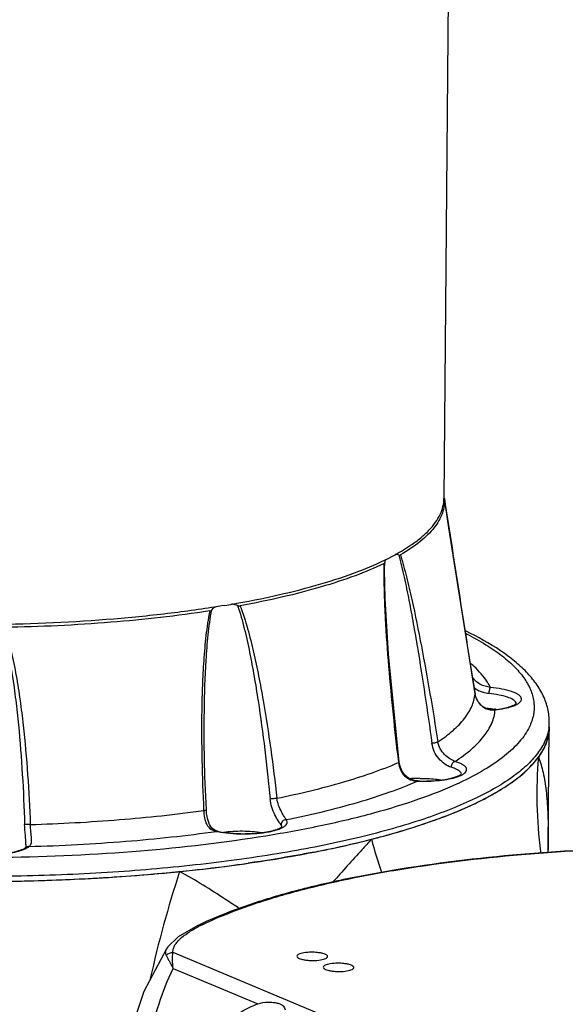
# Model space of a CAD drawing. Header units: millimetres. Extents: x 12 to 2508, y 25 to 1770.
# Tile 41 of 53: x 2233 to 2287, y 946 to 1042. Entities that reach past the tile are written whole.
import ezdxf

# ---------------------------------------------------------------- set-up
doc = ezdxf.new("R2010")
doc.units = ezdxf.units.MM
for name, color, linetype in [('ARM1_ABL90', 7, 'Continuous'), ('ARM1_PIPE_PBL98', 7, 'Continuous'), ('COVER_M_PBL92', 7, 'Continuous'), ('FLANGE_ARM1_PBL91', 7, 'Continuous'), ('HOLDER_M_PBL81', 7, 'Continuous'), ('MODULE_M_ABL79', 7, 'Continuous'), ('MODULE_M_ABL86', 7, 'Continuous'), ('new_view_8_VBL72', 7, 'Continuous')]:
    doc.layers.add(name, color=color, linetype=linetype)

# ---------------------------------------------------------------- blocks, each defined once
blk = doc.blocks.new('HOLDER_M_PBL81', base_point=(1109.856, 1362.7))
at = {"layer": 'HOLDER_M_PBL81', "color": 7}
for p, q in [((1177.596, 1416.756), (1177.696, 1428.469)), ((1177.599, 1416.409), (1177.596, 1416.756)), ((1177.599, 1416.405), (1177.599, 1416.409)), ((1177.607, 1416.209), (1177.599, 1416.405))]:
    blk.add_line(p, q, dxfattribs=at)
at = {"layer": 'HOLDER_M_PBL81', "color": 2}
blk.add_line((1177.597, 1416.863), (1177.599, 1417.841), dxfattribs=at)
for centre, radius, start, end in [((1221.865, 1421.879), 45.379, 175.37375, 187.07813), ((1215.511, 1417.132), 37.919, 178.92866, 180.40519), ((1218.01, 1432.861), 59.728, 194.9074, 198.15285), ((1215.566, 1417.132), 37.974, 180.40499, 181.09047), ((1221.591, 1421.852), 45.104, 187.08615, 187.27074), ((1241.155, 1381.449), 104.937, 161.73964, 167.68441)]:
    blk.add_arc(centre, radius, start, end, dxfattribs=at)
at = {"layer": 'HOLDER_M_PBL81', "color": 7}
for centre, radius, start, end in [((1169.162, 1431.102), 9.318, 316.93375, 318.48544), ((1163.272, 1438.201), 18.564, 303.61315, 304.57321), ((1155.758, 1451.711), 34.038, 294.98098, 295.59213), ((1147.538, 1472.129), 56.058, 288.99638, 289.40247), ((1139.1, 1500.356), 85.527, 284.34668, 284.54691), ((1139.551, 1498.617), 83.731, 284.54663, 284.82638), ((1136.775, 1509.611), 95.07, 281.80902, 284.32202), ((1133.369, 1525.281), 111.106, 281.05118, 281.8745), ((1125.187, 1576.227), 162.717, 275.75464, 277.55059), ((1126.868, 1563.429), 149.809, 277.55629, 278.18663), ((1121.984, 1612.305), 198.942, 273.17565, 273.35062), ((1122.53, 1603.489), 190.109, 273.34176, 275.45974), ((1123.745, 1589.788), 176.354, 275.49023, 275.65795), ((1123.908, 1588.142), 174.7, 275.65802, 275.78018), ((1121.555, 1621.059), 207.706, 271.18257, 273.1601)]:
    blk.add_arc(centre, radius, start, end, dxfattribs=at)
for points, knots in [([(1177.696, 1428.469), (1177.695, 1428.368), (1177.678, 1427.963), (1177.6, 1427.56), (1177.513, 1427.267)], [0, 0, 0, 0, 0.247366, 1, 1, 1, 1]), ([(1177.513, 1427.267), (1177.488, 1427.183), (1177.377, 1426.842), (1177.228, 1426.513), (1177.099, 1426.274)], [0, 0, 0, 0, 0.243259, 1, 1, 1, 1]), ([(1177.099, 1426.274), (1177.065, 1426.212), (1176.923, 1425.959), (1176.763, 1425.717), (1176.634, 1425.539)], [0, 0, 0, 0, 0.243307, 1, 1, 1, 1]), ([(1176.14, 1424.925), (1176.185, 1424.976), (1176.356, 1425.175), (1176.519, 1425.381), (1176.634, 1425.539)], [0, 0, 0, 0, 0.256479, 1, 1, 1, 1]), ([(1173.806, 1422.916), (1174.016, 1423.06), (1174.782, 1423.613), (1175.5, 1424.235), (1175.97, 1424.739)], [0, 0, 0, 0, 0.270115, 1, 1, 1, 1]), ([(1170.461, 1421.013), (1170.745, 1421.149), (1171.802, 1421.674), (1172.829, 1422.263), (1173.549, 1422.741)], [0, 0, 0, 0, 0.267393, 1, 1, 1, 1]), ([(1166.16, 1419.255), (1166.516, 1419.38), (1167.858, 1419.868), (1169.18, 1420.414), (1170.132, 1420.858)], [0, 0, 0, 0, 0.264276, 1, 1, 1, 1]), ([(1160.977, 1417.674), (1161.401, 1417.786), (1163.015, 1418.227), (1164.616, 1418.722), (1165.785, 1419.124)], [0, 0, 0, 0, 0.261522, 1, 1, 1, 1]), ([(1154.666, 1416.236), (1154.146, 1416.134), (1151.998, 1415.73), (1149.84, 1415.382), (1148.201, 1415.146)], [0, 0, 0, 0, 0.242486, 1, 1, 1, 1])]:
    blk.add_open_spline(points, degree=3, knots=knots, dxfattribs=at)
at = {"layer": 'HOLDER_M_PBL81', "color": 2}
for points, knots in [([(1176.634, 1425.539), (1176.836, 1425.057), (1177.149, 1423.958), (1177.422, 1422.146), (1177.567, 1420.073), (1177.596, 1418.609), (1177.599, 1417.841)], [0, 0, 0, 0, 0.201186, 0.436795, 0.704311, 1, 1, 1, 1]), ([(1160.293, 1417.496), (1159.977, 1417.155), (1158.699, 1415.76), (1157.446, 1414.344), (1156.489, 1413.286)], [0, 0, 0, 0, 0.245674, 1, 1, 1, 1]), ([(1145.986, 1411.599), (1145.262, 1412.075), (1143.792, 1413.026), (1142.279, 1413.908), (1141.502, 1414.33)], [0, 0, 0, 0, 0.495144, 1, 1, 1, 1])]:
    blk.add_open_spline(points, degree=3, knots=knots, dxfattribs=at)
blk.add_open_spline([(1147.333, 1410.719), (1146.882, 1411.009), (1146.435, 1411.305), (1145.986, 1411.599)], degree=3, dxfattribs=at)
blk = doc.blocks.new('MODULE_M_ABL79', base_point=(1109.856, 1362.7))
at = {"layer": 'HOLDER_M_PBL81'}
blk.add_blockref('HOLDER_M_PBL81', (1109.856, 1362.7), dxfattribs=at)
blk = doc.blocks.new('COVER_M_PBL92', base_point=(1193.66, 1392.409))
at = {"layer": 'COVER_M_PBL92', "color": 7}
blk.add_line((1140.228, 1406.76), (1140.227, 1406.759), dxfattribs=at)
at = {"layer": 'COVER_M_PBL92', "color": 2}
for p, q in [((1186.47, 1387.299), (1140.862, 1406.381)), ((1140.876, 1404.822), (1149.159, 1401.356))]:
    blk.add_line(p, q, dxfattribs=at)
at = {"layer": 'COVER_M_PBL92', "color": 7}
for points in [[(1143.273, 1409.052), (1141.366, 1407.921), (1140.361, 1406.951), (1140.227, 1406.76)], [(1140.228, 1406.76), (1137.986, 1402.584), (1136.363, 1397.689), (1135.684, 1392.703), (1135.664, 1391.895)]]:
    blk.add_lwpolyline(points, dxfattribs=at)
at = {"layer": 'COVER_M_PBL92', "color": 2}
blk.add_arc((1150.224, 1395.681), 14.927, 115.84215, 117.54951, dxfattribs=at)
at = {"layer": 'COVER_M_PBL92', "color": 7}
for points, knots in [([(1143.273, 1409.052), (1144.509, 1409.651), (1147.236, 1410.775), (1151.715, 1412.197), (1156.803, 1413.455), (1164.568, 1414.939), (1175.235, 1416.221), (1184.045, 1416.648), (1188.625, 1416.722)], [0, 0, 0, 0, 0.089088, 0.190801, 0.304367, 0.428643, 0.703095, 1, 1, 1, 1]), ([(1153.665, 1406.359), (1153.57, 1406.343), (1153.397, 1406.306), (1153.165, 1406.229), (1152.988, 1406.115), (1152.987, 1406.028)], [0, 0, 0, 0, 0.369983, 0.663751, 1, 1, 1, 1]), ([(1152.987, 1406.028), (1152.987, 1405.988), (1153.029, 1405.923), (1153.111, 1405.863), (1153.245, 1405.792), (1153.468, 1405.721), (1153.788, 1405.658), (1154.157, 1405.619), (1154.67, 1405.603), (1155.059, 1405.629), (1155.31, 1405.671)], [0, 0, 0, 0, 0.049146, 0.083528, 0.125866, 0.234156, 0.369785, 0.524613, 0.688522, 1, 1, 1, 1]), ([(1155.987, 1406.003), (1155.987, 1406.043), (1155.946, 1406.108), (1155.864, 1406.167), (1155.729, 1406.238), (1155.506, 1406.309), (1155.187, 1406.372), (1154.818, 1406.411), (1154.304, 1406.427), (1153.915, 1406.402), (1153.665, 1406.359)], [0, 0, 0, 0, 0.049146, 0.083528, 0.125866, 0.234156, 0.369785, 0.524613, 0.688522, 1, 1, 1, 1]), ([(1155.31, 1405.671), (1155.405, 1405.687), (1155.577, 1405.725), (1155.809, 1405.802), (1155.987, 1405.915), (1155.987, 1406.003)], [0, 0, 0, 0, 0.369983, 0.663751, 1, 1, 1, 1]), ([(1156.242, 1405.281), (1156.147, 1405.265), (1155.974, 1405.228), (1155.742, 1405.151), (1155.565, 1405.037), (1155.564, 1404.95)], [0, 0, 0, 0, 0.369983, 0.663751, 1, 1, 1, 1]), ([(1158.564, 1404.924), (1158.564, 1404.965), (1158.523, 1405.03), (1158.441, 1405.089), (1158.306, 1405.16), (1158.083, 1405.231), (1157.764, 1405.294), (1157.395, 1405.333), (1156.881, 1405.349), (1156.492, 1405.323), (1156.242, 1405.281)], [0, 0, 0, 0, 0.049146, 0.083528, 0.125866, 0.234156, 0.369785, 0.524613, 0.688522, 1, 1, 1, 1]), ([(1155.564, 1404.95), (1155.564, 1404.91), (1155.606, 1404.845), (1155.688, 1404.785), (1155.822, 1404.714), (1156.045, 1404.643), (1156.365, 1404.58), (1156.734, 1404.541), (1157.247, 1404.525), (1157.636, 1404.551), (1157.887, 1404.593)], [0, 0, 0, 0, 0.049146, 0.083528, 0.125866, 0.234156, 0.369785, 0.524613, 0.688522, 1, 1, 1, 1]), ([(1157.887, 1404.593), (1157.982, 1404.609), (1158.154, 1404.647), (1158.386, 1404.724), (1158.564, 1404.837), (1158.564, 1404.924)], [0, 0, 0, 0, 0.369983, 0.663751, 1, 1, 1, 1]), ([(1147.165, 1400.321), (1147.311, 1400.432), (1147.93, 1400.858), (1148.618, 1401.183), (1149.159, 1401.356)], [0, 0, 0, 0, 0.243649, 1, 1, 1, 1]), ([(1149.159, 1401.356), (1149.488, 1401.462), (1149.991, 1401.544), (1150.629, 1401.519), (1151.033, 1401.45), (1151.366, 1401.34), (1151.621, 1401.193), (1151.789, 1400.997), (1151.821, 1400.838), (1151.82, 1400.762)], [0, 0, 0, 0, 0.343895, 0.498163, 0.634739, 0.750677, 0.845571, 0.924259, 1, 1, 1, 1])]:
    blk.add_open_spline(points, degree=3, knots=knots, dxfattribs=at)
at = {"layer": 'COVER_M_PBL92', "color": 2}
for points, knots in [([(1143.718, 1409.115), (1144.927, 1409.701), (1147.604, 1410.803), (1152.013, 1412.202), (1157.042, 1413.444), (1164.74, 1414.914), (1175.328, 1416.186), (1184.077, 1416.611), (1188.626, 1416.685)], [0, 0, 0, 0, 0.087992, 0.189174, 0.302605, 0.426988, 0.702112, 1, 1, 1, 1]), ([(1140.862, 1406.381), (1140.842, 1406.49), (1140.853, 1406.726), (1140.99, 1407.062), (1141.214, 1407.389), (1141.635, 1407.836), (1142.337, 1408.368), (1142.971, 1408.733), (1143.32, 1408.915)], [0, 0, 0, 0, 0.089864, 0.185276, 0.291016, 0.408852, 0.681015, 1, 1, 1, 1]), ([(1143.273, 1409.052), (1143.374, 1409.101), (1143.529, 1409.134), (1143.679, 1409.121), (1143.718, 1409.115)], [0, 0, 0, 0, 0.743608, 1, 1, 1, 1]), ([(1140.226, 1406.759), (1140.165, 1406.663), (1140.069, 1406.446), (1140.125, 1406.214), (1140.171, 1406.112)], [0, 0, 0, 0, 0.502558, 1, 1, 1, 1]), ([(1140.862, 1406.381), (1140.736, 1406.38), (1140.482, 1406.332), (1140.263, 1406.197), (1140.171, 1406.112)], [0, 0, 0, 0, 0.50138, 1, 1, 1, 1]), ([(1140.171, 1406.112), (1140.213, 1406.031), (1140.314, 1405.852), (1140.547, 1405.421), (1140.741, 1405.073), (1140.876, 1404.822)], [0, 0, 0, 0, 0.186911, 0.418548, 1, 1, 1, 1]), ([(1140.876, 1404.822), (1140.84, 1405.116), (1140.797, 1405.636), (1140.817, 1406.161), (1140.862, 1406.381)], [0, 0, 0, 0, 0.569826, 1, 1, 1, 1]), ([(1146.547, 1380.596), (1145.492, 1381.037), (1143.52, 1382.163), (1141.162, 1384.58), (1139.527, 1387.498), (1138.575, 1390.754), (1138.256, 1394.221), (1138.632, 1399.041), (1139.788, 1402.597), (1140.876, 1404.822)], [0, 0, 0, 0, 0.123213, 0.241519, 0.359629, 0.480335, 0.604721, 0.732956, 1, 1, 1, 1])]:
    blk.add_open_spline(points, degree=3, knots=knots, dxfattribs=at)
blk = doc.blocks.new('MODULE_M_ABL86', base_point=(1179.138, 1327.451))
at = {"layer": 'COVER_M_PBL92'}
blk.add_blockref('COVER_M_PBL92', (1193.66, 1392.409), dxfattribs=at)
blk = doc.blocks.new('FLANGE_ARM1_PBL91', base_point=(1119.701, 1432.667))
at = {"layer": 'FLANGE_ARM1_PBL91', "color": 7}
for p, q in [((1167.426, 1450.893), (1167.425, 1450.896)), ((1161.573, 1443.883), (1161.573, 1443.889)), ((1143.916, 1429.44), (1143.923, 1430.107)), ((1172.339, 1430.197), (1172.339, 1430.197)), ((1177.696, 1428.469), (1177.7, 1428.95)), ((1164.814, 1423.211), (1164.814, 1423.211)), ((1144.12, 1420.371), (1144.12, 1420.371)), ((1126.456, 1416.978), (1126.456, 1416.978))]:
    blk.add_line(p, q, dxfattribs=at)
at = {"layer": 'FLANGE_ARM1_PBL91', "color": 2}
for p, q in [((1161.573, 1443.889), (1161.586, 1444.631)), ((1170.431, 1431.721), (1170.431, 1431.729)), ((1172.339, 1430.197), (1172.399, 1430.182)), ((1162.926, 1425.055), (1162.932, 1425.009)), ((1162.926, 1425.055), (1162.932, 1425.009)), ((1164.814, 1423.211), (1164.8, 1423.193)), ((1143.853, 1420.36), (1143.856, 1420.306)), ((1143.854, 1420.36), (1143.856, 1420.306)), ((1145.216, 1418.275), (1145.12, 1418.266))]:
    blk.add_line(p, q, dxfattribs=at)
at = {"layer": 'FLANGE_ARM1_PBL91', "color": 7}
for points in [[(1170.431, 1431.729), (1168.703, 1442.648), (1167.871, 1448.016), (1167.426, 1450.896)], [(1163.007, 1425.064), (1161.941, 1435.647), (1161.62, 1441.073), (1161.573, 1443.888)], [(1172.339, 1430.197), (1172.062, 1430.189), (1171.58, 1430.289), (1171.138, 1430.533), (1170.762, 1430.923), (1170.507, 1431.422), (1170.431, 1431.73)], [(1144.12, 1420.371), (1143.986, 1423.652), (1143.917, 1427.02), (1143.916, 1429.44)], [(1164.814, 1423.211), (1164.515, 1423.244), (1164.016, 1423.42), (1163.594, 1423.744), (1163.27, 1424.201), (1163.065, 1424.748), (1163.007, 1425.064)], [(1145.217, 1418.274), (1144.989, 1418.345), (1144.65, 1418.59), (1144.419, 1418.943), (1144.252, 1419.422), (1144.148, 1420.018), (1144.12, 1420.371)], [(1126.456, 1416.979), (1126.45, 1416.839), (1126.427, 1416.701), (1126.418, 1416.675)]]:
    blk.add_lwpolyline(points, dxfattribs=at)
at = {"layer": 'FLANGE_ARM1_PBL91', "color": 2}
for centre, radius, start, end in [((1197.906, 1443.539), 36.403, 178.47111, 179.4577), ((1155.342, 1409.896), 31.187, 62.786, 63.02735), ((1162.02, 1425.527), 12.182, 48.76002, 49.57015), ((1162.572, 1426.152), 11.348, 46.78277, 48.77362), ((1171.892, 1434.104), 2.325, 227.41382, 238.93531), ((1171.895, 1434.108), 2.329, 238.92521, 241.88464), ((1172.302, 1432.021), 1.895, 189.10558, 189.92881), ((1172.356, 1432.032), 1.95, 189.97429, 201.85336), ((1172.345, 1432.027), 1.938, 201.8314, 212.13128), ((1172.313, 1432.007), 1.9, 212.15321, 217.58931), ((1172.261, 1431.967), 1.835, 217.57294, 230.35446), ((1172.226, 1431.927), 1.782, 230.41672, 233.80156), ((1172.167, 1431.839), 1.675, 248.86023, 249.97524), ((1172.159, 1431.867), 1.702, 276.16608, 278.1197), ((1174.138, 1430.738), 0.341, 19.38703, 22.9047), ((1174.165, 1430.747), 0.313, 11.97025, 19.428), ((1174.187, 1430.752), 0.289, 7.49243, 11.91306), ((1173.471, 1428.988), 4.229, 353.17038, 359.49319), ((1154.317, 1454.173), 34.398, 294.64805, 294.9442), ((1154.584, 1453.599), 33.765, 294.94457, 295.12034), ((1150.518, 1420.622), 2.245, 296.49427, 297.40504), ((1146.961, 1427.311), 9.23, 258.49368, 259.04299)]:
    blk.add_arc(centre, radius, start, end, dxfattribs=at)
at = {"layer": 'FLANGE_ARM1_PBL91', "color": 7}
for centre, radius, start, end in [((1145.995, 1438.647), 1.895, 120.56033, 135.5562), ((1153.812, 1405.394), 36.1, 64.15649, 64.36762), ((1170.857, 1419.867), 10.49, 81.81028, 81.95245), ((1170.91, 1420.232), 10.121, 80.90433, 81.81499), ((1165.091, 1410.282), 13.181, 91.26172, 94.66772), ((1165.124, 1409.352), 14.112, 90.4422, 91.31403), ((1126.119, 1417.049), 0.48, 309.26469, 310.24737)]:
    blk.add_arc(centre, radius, start, end, dxfattribs=at)
for points, knots in [([(1167.426, 1450.893), (1167.443, 1450.655), (1167.427, 1450.166), (1167.181, 1449.166), (1166.432, 1447.909), (1164.996, 1446.538), (1163.796, 1445.746), (1163.118, 1445.353)], [0, 0, 0, 0, 0.097402, 0.197216, 0.416949, 0.681012, 1, 1, 1, 1]), ([(1167.426, 1450.896), (1167.425, 1450.901), (1167.418, 1450.925), (1167.405, 1450.946), (1167.394, 1450.963)], [0, 0, 0, 0, 0.186811, 1, 1, 1, 1]), ([(1161.516, 1444.511), (1161.537, 1444.521), (1161.573, 1444.558), (1161.584, 1444.607), (1161.586, 1444.631)], [0, 0, 0, 0, 0.481904, 1, 1, 1, 1]), ([(1161.655, 1444.922), (1161.646, 1444.9), (1161.613, 1444.806), (1161.594, 1444.707), (1161.586, 1444.631)], [0, 0, 0, 0, 0.239968, 1, 1, 1, 1]), ([(1162.952, 1445.35), (1162.922, 1445.357), (1162.808, 1445.381), (1162.692, 1445.399), (1162.606, 1445.405)], [0, 0, 0, 0, 0.260519, 1, 1, 1, 1]), ([(1162.952, 1445.35), (1162.968, 1445.346), (1163.022, 1445.336), (1163.084, 1445.334), (1163.118, 1445.353)], [0, 0, 0, 0, 0.293258, 1, 1, 1, 1]), ([(1161.516, 1444.511), (1160.592, 1444.068), (1158.564, 1443.229), (1155.245, 1442.149), (1151.485, 1441.176), (1148.823, 1440.631), (1147.428, 1440.375)], [0, 0, 0, 0, 0.208859, 0.446457, 0.710994, 1, 1, 1, 1]), ([(1144.452, 1439.873), (1141.244, 1439.378), (1134.556, 1438.627), (1127.836, 1438.311), (1124.359, 1438.25)], [0, 0, 0, 0, 0.482793, 1, 1, 1, 1]), ([(1144.452, 1439.873), (1144.471, 1439.876), (1144.542, 1439.894), (1144.605, 1439.936), (1144.642, 1439.974)], [0, 0, 0, 0, 0.267395, 1, 1, 1, 1]), ([(1147.18, 1440.402), (1147.13, 1440.417), (1146.936, 1440.474), (1146.736, 1440.517), (1146.586, 1440.538)], [0, 0, 0, 0, 0.253772, 1, 1, 1, 1]), ([(1147.18, 1440.402), (1147.201, 1440.395), (1147.281, 1440.373), (1147.368, 1440.364), (1147.428, 1440.375)], [0, 0, 0, 0, 0.263835, 1, 1, 1, 1]), ([(1177.7, 1428.95), (1177.704, 1429.395), (1177.604, 1430.291), (1177.146, 1431.58), (1176.422, 1432.792), (1175.461, 1433.931), (1174.281, 1435.003), (1172.352, 1436.419), (1170.712, 1437.321), (1169.549, 1437.884)], [0, 0, 0, 0, 0.104841, 0.210377, 0.320217, 0.436244, 0.560579, 0.695213, 1, 1, 1, 1]), ([(1171.495, 1430.341), (1171.567, 1430.336), (1171.844, 1430.314), (1172.12, 1430.283), (1172.325, 1430.254)], [0, 0, 0, 0, 0.256704, 1, 1, 1, 1]), ([(1172.339, 1430.197), (1172.595, 1430.226), (1173.068, 1430.294), (1173.696, 1430.437), (1174.119, 1430.584), (1174.353, 1430.707), (1174.434, 1430.763), (1174.462, 1430.789)], [0, 0, 0, 0, 0.347547, 0.643009, 0.868457, 0.948276, 1, 1, 1, 1]), ([(1071.196, 1420.793), (1073.051, 1420.017), (1077.165, 1418.598), (1083.91, 1416.886), (1091.558, 1415.467), (1099.919, 1414.381), (1108.782, 1413.657), (1117.921, 1413.314), (1127.105, 1413.361), (1136.102, 1413.797), (1144.682, 1414.609), (1152.629, 1415.777), (1159.743, 1417.268), (1165.039, 1418.804), (1168.701, 1420.197), (1171.018, 1421.252), (1173.012, 1422.355), (1174.67, 1423.502), (1175.986, 1424.687), (1176.95, 1425.911), (1177.549, 1427.172), (1177.693, 1428.048), (1177.696, 1428.468)], [0, 0, 0, 0, 0.053899, 0.116465, 0.186468, 0.262376, 0.342454, 0.424828, 0.507553, 0.588671, 0.666276, 0.738576, 0.803958, 0.861069, 0.88621, 0.908959, 0.929288, 0.947232, 0.962917, 0.9766, 0.988734, 1, 1, 1, 1]), ([(1164.814, 1423.211), (1165.284, 1423.194), (1166.19, 1423.201), (1167.279, 1423.309), (1168.044, 1423.458), (1168.498, 1423.582), (1168.833, 1423.714), (1169.012, 1423.813), (1169.071, 1423.864)], [0, 0, 0, 0, 0.324124, 0.622912, 0.751813, 0.861133, 0.946163, 1, 1, 1, 1]), ([(1165.016, 1423.463), (1165.198, 1423.464), (1165.903, 1423.456), (1166.608, 1423.397), (1167.124, 1423.315)], [0, 0, 0, 0, 0.259053, 1, 1, 1, 1]), ([(1145.216, 1418.275), (1145.8, 1418.156), (1146.72, 1418.057), (1147.961, 1418.031), (1148.902, 1418.07), (1149.773, 1418.163), (1150.518, 1418.304), (1151.033, 1418.458), (1151.332, 1418.595), (1151.441, 1418.661), (1151.481, 1418.694)], [0, 0, 0, 0, 0.280656, 0.433522, 0.58391, 0.723768, 0.845267, 0.940528, 0.975633, 1, 1, 1, 1]), ([(1145.793, 1418.187), (1146.414, 1418.275), (1147.671, 1418.341), (1148.927, 1418.253), (1149.546, 1418.155)], [0, 0, 0, 0, 0.500077, 1, 1, 1, 1]), ([(1118.89, 1416.668), (1118.97, 1416.619), (1119.167, 1416.524), (1119.675, 1416.345), (1120.488, 1416.168), (1121.603, 1416.039), (1122.814, 1415.999), (1124.006, 1416.051), (1125.061, 1416.19), (1125.801, 1416.371), (1126.224, 1416.548), (1126.371, 1416.635), (1126.423, 1416.677)], [0, 0, 0, 0, 0.036428, 0.084576, 0.209029, 0.35892, 0.520516, 0.679577, 0.821972, 0.934079, 0.973926, 1, 1, 1, 1])]:
    blk.add_open_spline(points, degree=3, knots=knots, dxfattribs=at)
at = {"layer": 'FLANGE_ARM1_PBL91', "color": 2}
for points, knots in [([(1167.426, 1450.893), (1167.925, 1447.671), (1168.909, 1441.278), (1169.922, 1434.889), (1170.431, 1431.721)], [0, 0, 0, 0, 0.504021, 1, 1, 1, 1]), ([(1162.952, 1445.35), (1163.154, 1444.629), (1163.504, 1443.151), (1163.962, 1440.902), (1164.388, 1438.611), (1164.922, 1435.514), (1165.539, 1431.604), (1165.991, 1428.462), (1166.21, 1426.884)], [0, 0, 0, 0, 0.119751, 0.242675, 0.367017, 0.492395, 0.745207, 1, 1, 1, 1]), ([(1163.118, 1445.353), (1163.341, 1444.645), (1163.732, 1443.19), (1164.427, 1440.209), (1165.195, 1436.388), (1166.031, 1431.738), (1166.543, 1428.611), (1166.79, 1427.039)], [0, 0, 0, 0, 0.119158, 0.241693, 0.491403, 0.744584, 1, 1, 1, 1]), ([(1161.505, 1443.884), (1161.497, 1443.092), (1161.524, 1441.509), (1161.663, 1438.351), (1161.944, 1434.42), (1162.386, 1429.726), (1162.738, 1426.609), (1162.926, 1425.055)], [0, 0, 0, 0, 0.125701, 0.251343, 0.501912, 0.751462, 1, 1, 1, 1]), ([(1144.452, 1439.873), (1144.287, 1439.073), (1144.057, 1437.452), (1143.844, 1435.01), (1143.718, 1432.565), (1143.635, 1429.306), (1143.656, 1425.236), (1143.773, 1421.984), (1143.853, 1420.36)], [0, 0, 0, 0, 0.12538, 0.2507, 0.375888, 0.500945, 0.750691, 1, 1, 1, 1]), ([(1143.923, 1430.107), (1143.945, 1431.754), (1144.023, 1434.228), (1144.275, 1437.52), (1144.488, 1439.162), (1144.642, 1439.974)], [0, 0, 0, 0, 0.499153, 0.749431, 1, 1, 1, 1]), ([(1147.18, 1440.402), (1147.437, 1439.657), (1147.86, 1438.127), (1148.367, 1435.797), (1148.807, 1433.438), (1149.321, 1430.265), (1149.862, 1426.268), (1150.214, 1423.058), (1150.372, 1421.449)], [0, 0, 0, 0, 0.122828, 0.246965, 0.37164, 0.496773, 0.747938, 1, 1, 1, 1]), ([(1147.428, 1440.375), (1147.711, 1439.641), (1148.18, 1438.127), (1148.755, 1435.817), (1149.25, 1433.471), (1149.833, 1430.31), (1150.446, 1426.325), (1150.846, 1423.121), (1151.026, 1421.514)], [0, 0, 0, 0, 0.12268, 0.246667, 0.371354, 0.496506, 0.747773, 1, 1, 1, 1]), ([(1124.095, 1438.314), (1124.338, 1437.539), (1124.716, 1435.954), (1125.131, 1433.55), (1125.461, 1431.131), (1125.812, 1427.895), (1126.123, 1423.836), (1126.272, 1420.583), (1126.324, 1418.955)], [0, 0, 0, 0, 0.124843, 0.249812, 0.374736, 0.499725, 0.749798, 1, 1, 1, 1]), ([(1124.359, 1438.25), (1124.626, 1437.482), (1125.044, 1435.907), (1125.516, 1433.514), (1125.888, 1431.102), (1126.287, 1427.871), (1126.643, 1423.815), (1126.815, 1420.562), (1126.875, 1418.934)], [0, 0, 0, 0, 0.124827, 0.249734, 0.374691, 0.499688, 0.749777, 1, 1, 1, 1]), ([(1169.604, 1437.631), (1170.25, 1437.299), (1171.447, 1436.63), (1173.047, 1435.532), (1174.335, 1434.403), (1175.306, 1433.247), (1175.951, 1432.062), (1176.252, 1430.851), (1176.192, 1429.634), (1175.925, 1428.867), (1175.747, 1428.498)], [0, 0, 0, 0, 0.178073, 0.336218, 0.475322, 0.597192, 0.704961, 0.803544, 0.89951, 1, 1, 1, 1]), ([(1171.937, 1432.372), (1171.849, 1432.549), (1171.417, 1433.304), (1170.831, 1433.963), (1170.343, 1434.422)], [0, 0, 0, 0, 0.228309, 1, 1, 1, 1]), ([(1171.937, 1432.372), (1171.581, 1432.415), (1171.046, 1432.57), (1170.464, 1432.992), (1170.241, 1433.275), (1170.155, 1433.426)], [0, 0, 0, 0, 0.503295, 0.75585, 1, 1, 1, 1]), ([(1171.783, 1431.763), (1171.699, 1431.77), (1171.359, 1431.818), (1171.026, 1431.931), (1170.797, 1432.053)], [0, 0, 0, 0, 0.245616, 1, 1, 1, 1]), ([(1171.937, 1432.372), (1171.911, 1432.35), (1171.869, 1432.271), (1171.805, 1432.07), (1171.784, 1431.89), (1171.783, 1431.763)], [0, 0, 0, 0, 0.161575, 0.402787, 1, 1, 1, 1]), ([(1174.953, 1431.364), (1174.927, 1431.426), (1174.831, 1431.552), (1174.621, 1431.71), (1174.332, 1431.859), (1173.812, 1432.055), (1173.005, 1432.245), (1172.314, 1432.337), (1171.937, 1432.372)], [0, 0, 0, 0, 0.062079, 0.141417, 0.240572, 0.359712, 0.651932, 1, 1, 1, 1]), ([(1166.79, 1427.039), (1167.31, 1427.383), (1168.243, 1428.075), (1169.385, 1429.239), (1170.145, 1430.446), (1170.388, 1431.308), (1170.431, 1431.721)], [0, 0, 0, 0, 0.305852, 0.568822, 0.796066, 1, 1, 1, 1]), ([(1174.452, 1430.871), (1174.4, 1430.995), (1174.113, 1431.228), (1173.536, 1431.458), (1172.728, 1431.652), (1172.117, 1431.732), (1171.783, 1431.763)], [0, 0, 0, 0, 0.140192, 0.358504, 0.651277, 1, 1, 1, 1]), ([(1174.105, 1430.534), (1174.253, 1430.585), (1174.509, 1430.69), (1174.814, 1430.887), (1174.994, 1431.12), (1174.982, 1431.295), (1174.953, 1431.364)], [0, 0, 0, 0, 0.359267, 0.631778, 0.829877, 1, 1, 1, 1]), ([(1168.462, 1425.119), (1169.033, 1425.488), (1170.056, 1426.233), (1171.302, 1427.491), (1172.12, 1428.801), (1172.365, 1429.736), (1172.399, 1430.182)], [0, 0, 0, 0, 0.308011, 0.57126, 0.7974, 1, 1, 1, 1]), ([(1171.593, 1430.265), (1171.654, 1430.242), (1171.896, 1430.17), (1172.155, 1430.155), (1172.341, 1430.175)], [0, 0, 0, 0, 0.257427, 1, 1, 1, 1]), ([(1172.399, 1430.182), (1172.714, 1430.217), (1173.29, 1430.303), (1173.855, 1430.446), (1174.105, 1430.534)], [0, 0, 0, 0, 0.544972, 1, 1, 1, 1]), ([(1177.671, 1428.485), (1177.62, 1428.065), (1177.38, 1427.197), (1176.66, 1425.967), (1175.592, 1424.772), (1174.183, 1423.615), (1172.442, 1422.496), (1170.379, 1421.421), (1168.003, 1420.394), (1164.286, 1419.045), (1158.953, 1417.559), (1151.83, 1416.121), (1143.916, 1415.002), (1135.404, 1414.231), (1126.504, 1413.829), (1117.436, 1413.806), (1108.424, 1414.162), (1099.691, 1414.889), (1091.452, 1415.968), (1083.909, 1417.37), (1077.246, 1419.059), (1073.176, 1420.456), (1071.338, 1421.218)], [0, 0, 0, 0, 0.011399, 0.023914, 0.038124, 0.054395, 0.072929, 0.093816, 0.11707, 0.142649, 0.200411, 0.266126, 0.338457, 0.415824, 0.496485, 0.578592, 0.660254, 0.739593, 0.814804, 0.884213, 0.946341, 1, 1, 1, 1]), ([(1175.747, 1428.498), (1175.498, 1427.981), (1174.775, 1426.941), (1173.266, 1425.548), (1171.276, 1424.21), (1169.751, 1423.419), (1168.918, 1423.028)], [0, 0, 0, 0, 0.193739, 0.42157, 0.689485, 1, 1, 1, 1]), ([(1166.79, 1427.039), (1166.762, 1427.018), (1166.684, 1426.983), (1166.491, 1426.922), (1166.326, 1426.895), (1166.21, 1426.884)], [0, 0, 0, 0, 0.17544, 0.420082, 1, 1, 1, 1]), ([(1168.089, 1424.549), (1167.871, 1424.614), (1167.424, 1424.847), (1166.852, 1425.377), (1166.401, 1426.075), (1166.254, 1426.614), (1166.21, 1426.884)], [0, 0, 0, 0, 0.216998, 0.473313, 0.738716, 1, 1, 1, 1]), ([(1168.462, 1425.119), (1168.29, 1425.181), (1167.924, 1425.37), (1167.418, 1425.783), (1166.991, 1426.348), (1166.827, 1426.806), (1166.79, 1427.039)], [0, 0, 0, 0, 0.206872, 0.462101, 0.7329, 1, 1, 1, 1]), ([(1151.026, 1421.514), (1153.227, 1421.961), (1157.259, 1422.922), (1161.19, 1424.261), (1162.932, 1425.009)], [0, 0, 0, 0, 0.542373, 1, 1, 1, 1]), ([(1162.932, 1425.009), (1162.952, 1425.017), (1162.979, 1425.027), (1163.008, 1425.054), (1163.007, 1425.064)], [0, 0, 0, 0, 0.671651, 1, 1, 1, 1]), ([(1162.932, 1425.009), (1162.96, 1424.772), (1163.08, 1424.303), (1163.471, 1423.688), (1164.08, 1423.278), (1164.561, 1423.195), (1164.8, 1423.193)], [0, 0, 0, 0, 0.251458, 0.501204, 0.749211, 1, 1, 1, 1]), ([(1168.462, 1425.119), (1168.354, 1425.093), (1168.159, 1424.916), (1168.09, 1424.677), (1168.089, 1424.549)], [0, 0, 0, 0, 0.463969, 1, 1, 1, 1]), ([(1169.097, 1423.894), (1169.068, 1424.043), (1168.835, 1424.244), (1168.475, 1424.421), (1168.227, 1424.508), (1168.089, 1424.549)], [0, 0, 0, 0, 0.369768, 0.651653, 1, 1, 1, 1]), ([(1169.245, 1423.855), (1169.319, 1423.9), (1169.446, 1423.991), (1169.582, 1424.159), (1169.622, 1424.348), (1169.549, 1424.533), (1169.389, 1424.698), (1169.149, 1424.853), (1168.833, 1424.998), (1168.593, 1425.079), (1168.462, 1425.119)], [0, 0, 0, 0, 0.125409, 0.22372, 0.306036, 0.391866, 0.498453, 0.634261, 0.80181, 1, 1, 1, 1]), ([(1164.8, 1423.193), (1165.518, 1423.167), (1166.56, 1423.194), (1167.854, 1423.379), (1168.428, 1423.519), (1168.682, 1423.605)], [0, 0, 0, 0, 0.549826, 0.794468, 1, 1, 1, 1]), ([(1168.682, 1423.605), (1168.737, 1423.623), (1168.93, 1423.692), (1169.119, 1423.778), (1169.245, 1423.855)], [0, 0, 0, 0, 0.281005, 1, 1, 1, 1]), ([(1168.663, 1422.91), (1167.437, 1422.347), (1164.743, 1421.291), (1160.334, 1419.949), (1155.337, 1418.761), (1147.742, 1417.361), (1137.346, 1416.157), (1124.237, 1415.557), (1110.868, 1415.801), (1099.929, 1416.712), (1091.646, 1417.878), (1085.972, 1418.92), (1080.786, 1420.132), (1077.529, 1421.093), (1076.002, 1421.607)], [0, 0, 0, 0, 0.043014, 0.092144, 0.146924, 0.206735, 0.338402, 0.480366, 0.62504, 0.764641, 0.830205, 0.891783, 0.948601, 1, 1, 1, 1]), ([(1151.924, 1419.413), (1154.314, 1419.89), (1157.738, 1420.697), (1162.006, 1422.063), (1163.912, 1422.805), (1164.8, 1423.193)], [0, 0, 0, 0, 0.544006, 0.78371, 1, 1, 1, 1]), ([(1151.026, 1421.514), (1150.916, 1421.489), (1150.699, 1421.458), (1150.479, 1421.444), (1150.372, 1421.449)], [0, 0, 0, 0, 0.513636, 1, 1, 1, 1]), ([(1151.432, 1418.906), (1151.338, 1419.02), (1151.12, 1419.334), (1150.801, 1419.903), (1150.509, 1420.631), (1150.404, 1421.173), (1150.372, 1421.449)], [0, 0, 0, 0, 0.159445, 0.409533, 0.701295, 1, 1, 1, 1]), ([(1151.924, 1419.413), (1151.877, 1419.514), (1151.714, 1419.766), (1151.447, 1420.221), (1151.17, 1420.817), (1151.053, 1421.276), (1151.026, 1421.514)], [0, 0, 0, 0, 0.145917, 0.38914, 0.687976, 1, 1, 1, 1]), ([(1126.875, 1418.934), (1129.791, 1419.023), (1135.466, 1419.33), (1141.119, 1419.929), (1143.856, 1420.306)], [0, 0, 0, 0, 0.513574, 1, 1, 1, 1]), ([(1143.856, 1420.306), (1143.893, 1420.31), (1143.957, 1420.318), (1144.042, 1420.335), (1144.09, 1420.348), (1144.121, 1420.363), (1144.12, 1420.371)], [0, 0, 0, 0, 0.399954, 0.711245, 0.912399, 1, 1, 1, 1]), ([(1143.856, 1420.306), (1143.867, 1420.067), (1143.914, 1419.604), (1144.107, 1418.955), (1144.521, 1418.446), (1144.921, 1418.3), (1145.12, 1418.266)], [0, 0, 0, 0, 0.274765, 0.533013, 0.76762, 1, 1, 1, 1]), ([(1126.875, 1418.934), (1126.761, 1418.928), (1126.603, 1418.924), (1126.419, 1418.937), (1126.349, 1418.946), (1126.324, 1418.955)], [0, 0, 0, 0, 0.620297, 0.855594, 1, 1, 1, 1]), ([(1126.456, 1416.979), (1126.459, 1417.289), (1126.387, 1417.947), (1126.338, 1418.605), (1126.324, 1418.955)], [0, 0, 0, 0, 0.469506, 1, 1, 1, 1]), ([(1126.757, 1416.783), (1126.803, 1416.812), (1126.891, 1416.897), (1126.969, 1417.079), (1127.001, 1417.309), (1126.996, 1417.695), (1126.929, 1418.24), (1126.885, 1418.695), (1126.875, 1418.934)], [0, 0, 0, 0, 0.074667, 0.159118, 0.261744, 0.384773, 0.678193, 1, 1, 1, 1]), ([(1150.266, 1418.231), (1150.504, 1418.277), (1150.931, 1418.376), (1151.345, 1418.526), (1151.519, 1418.613)], [0, 0, 0, 0, 0.554803, 1, 1, 1, 1]), ([(1151.924, 1419.413), (1151.798, 1419.406), (1151.543, 1419.291), (1151.433, 1419.032), (1151.432, 1418.906)], [0, 0, 0, 0, 0.502375, 1, 1, 1, 1]), ([(1151.523, 1418.706), (1151.521, 1418.723), (1151.508, 1418.796), (1151.468, 1418.862), (1151.432, 1418.906)], [0, 0, 0, 0, 0.230944, 1, 1, 1, 1]), ([(1151.551, 1418.629), (1151.651, 1418.681), (1151.819, 1418.784), (1152.006, 1418.984), (1152.048, 1419.223), (1151.972, 1419.355), (1151.924, 1419.413)], [0, 0, 0, 0, 0.331753, 0.579722, 0.780023, 1, 1, 1, 1]), ([(1126.757, 1416.783), (1129.914, 1416.872), (1136.052, 1417.197), (1142.164, 1417.852), (1145.12, 1418.266)], [0, 0, 0, 0, 0.514138, 1, 1, 1, 1]), ([(1145.207, 1418.249), (1145.607, 1418.172), (1146.453, 1418.061), (1147.747, 1418.004), (1149.034, 1418.051), (1149.872, 1418.156), (1150.266, 1418.231)], [0, 0, 0, 0, 0.24058, 0.502778, 0.763556, 1, 1, 1, 1]), ([(1126.348, 1416.54), (1126.389, 1416.558), (1126.532, 1416.626), (1126.67, 1416.709), (1126.757, 1416.783)], [0, 0, 0, 0, 0.283499, 1, 1, 1, 1]), ([(1126.757, 1416.783), (1126.698, 1416.788), (1126.579, 1416.777), (1126.473, 1416.72), (1126.429, 1416.683)], [0, 0, 0, 0, 0.505596, 1, 1, 1, 1]), ([(1123.1, 1416), (1123.726, 1416.014), (1124.616, 1416.083), (1125.697, 1416.305), (1126.152, 1416.453), (1126.348, 1416.54)], [0, 0, 0, 0, 0.567645, 0.806185, 1, 1, 1, 1])]:
    blk.add_open_spline(points, degree=3, knots=knots, dxfattribs=at)
blk.add_open_spline([(1171.174, 1430.489), (1171.293, 1430.402), (1171.425, 1430.329), (1171.563, 1430.276)], degree=3, dxfattribs=at)
blk = doc.blocks.new('ARM1_PIPE_PBL98', base_point=(1120.737, 1544.123))
at = {"layer": 'ARM1_PIPE_PBL98', "color": 7}
blk.add_line((1169.082, 1648.606), (1167.388, 1450.902), dxfattribs=at)
for points, knots in [([(1145.934, 1440.413), (1147.506, 1440.678), (1150.5, 1441.25), (1154.716, 1442.294), (1158.408, 1443.469), (1161.522, 1444.759), (1163.7, 1445.967), (1165.09, 1446.995), (1165.91, 1447.747), (1166.557, 1448.514), (1167.028, 1449.297), (1167.317, 1450.094), (1167.386, 1450.638), (1167.388, 1450.902)], [0, 0, 0, 0, 0.190577, 0.364233, 0.518969, 0.653326, 0.76665, 0.815597, 0.859677, 0.899326, 0.935227, 0.968357, 1, 1, 1, 1]), ([(1145.934, 1440.413), (1144.184, 1440.118), (1140.567, 1439.599), (1132.994, 1438.832), (1123.134, 1438.397), (1113.184, 1438.626), (1105.326, 1439.222), (1099.719, 1439.859), (1094.438, 1440.679), (1089.569, 1441.667), (1085.188, 1442.807), (1081.367, 1444.08), (1078.586, 1445.28), (1076.706, 1446.309), (1075.532, 1447.067), (1074.535, 1447.844), (1073.506, 1448.845), (1072.913, 1449.702), (1072.673, 1450.296)], [0, 0, 0, 0, 0.069921, 0.143941, 0.299855, 0.458467, 0.535811, 0.610285, 0.680794, 0.746326, 0.805984, 0.859024, 0.904905, 0.925081, 0.943411, 0.95994, 0.974769, 1, 1, 1, 1])]:
    blk.add_open_spline(points, degree=3, knots=knots, dxfattribs=at)
blk = doc.blocks.new('ARM1_ABL90', base_point=(1119.701, 1542.755))
at = {"layer": 'ARM1_PIPE_PBL98'}
blk.add_blockref('ARM1_PIPE_PBL98', (1120.737, 1544.123), dxfattribs=at)
at = {"layer": 'FLANGE_ARM1_PBL91'}
blk.add_blockref('FLANGE_ARM1_PBL91', (1119.701, 1432.667), dxfattribs=at)
blk = doc.blocks.new('NEW_VIEW_8_VBL72', base_point=(1166.459, 1591.992))
at = {"layer": 'ARM1_ABL90'}
blk.add_blockref('ARM1_ABL90', (1119.701, 1542.755), dxfattribs=at)
at = {"layer": 'MODULE_M_ABL79'}
blk.add_blockref('MODULE_M_ABL79', (1109.856, 1362.7), dxfattribs=at)
at = {"layer": 'MODULE_M_ABL86'}
blk.add_blockref('MODULE_M_ABL86', (1179.138, 1327.451), dxfattribs=at)

msp = doc.modelspace()

# ---------------------------------------------------------------- block references
at = {"layer": 'new_view_8_VBL72'}
msp.add_blockref('NEW_VIEW_8_VBL72', (2274.085, 1136.543), dxfattribs=at)

doc.saveas('drawing.dxf')
